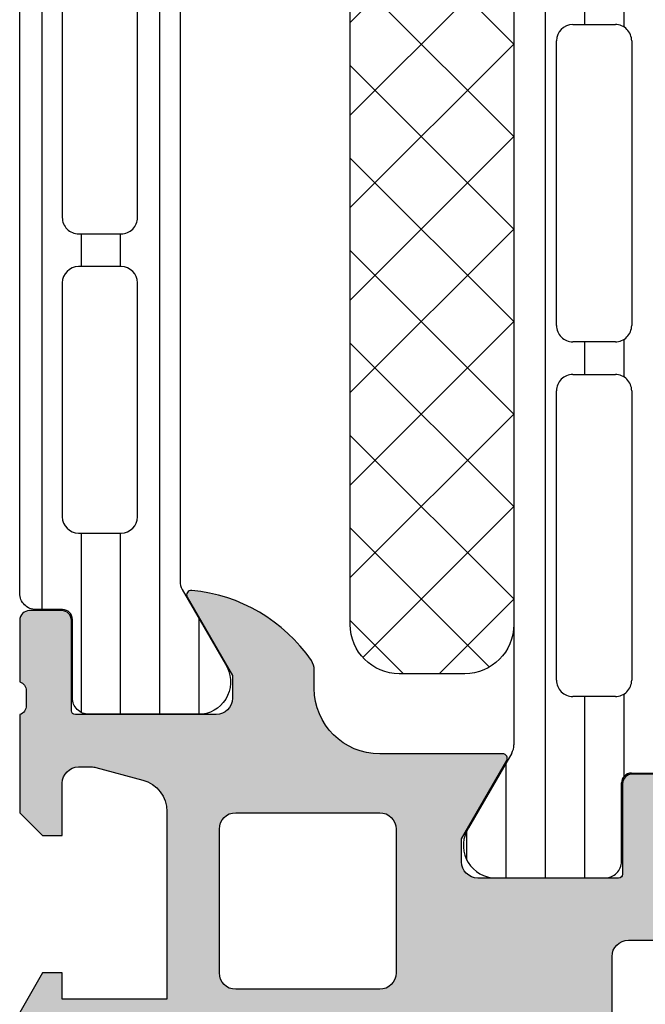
# Model space of a CAD drawing. Header units: millimetres. Extents: x 247761 to 294611, y 172579 to 236863.
# Tile 255 of 256: x 274256 to 274275, y 174636 to 174666. Entities that reach past the tile are written whole.
import ezdxf

# ---------------------------------------------------------------- set-up
doc = ezdxf.new("R2010")
doc.units = ezdxf.units.MM
doc.layers.add('FASÁDA DETAILNÍ', color=4, linetype='Continuous')
doc.layers.add('NOVA', color=240, linetype='Continuous')

# ---------------------------------------------------------------- blocks, each defined once
blk = doc.blocks.new('A$C69D17D4D')
at = {"layer": 'FASÁDA DETAILNÍ'}
h = blk.add_hatch(dxfattribs=at)
h.set_pattern_fill('_USER', color=256, scale=1.2, angle=90, style=0, pattern_type=0)
h.set_pattern_definition([(90, (-388.500120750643, 1273.681939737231), (-1.2, 7.347638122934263e-17), [])])
edge = h.paths.add_edge_path()
edge.add_line((-383.5331089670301, 1277.506049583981), (-382.2146392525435, 1275.222392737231))
edge.add_arc((-383.0558919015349, 1274.681757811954), 0.9999960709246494, -81.81839194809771, 32.72701609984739, ccw=False)
edge.add_line((-382.9135812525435, 1273.691939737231), (-386.3901227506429, 1273.691939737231))
edge.add_arc((-386.390125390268, 1274.19193571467), 0.4999959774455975, 179.9996975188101, 270.00030248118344, ccw=False)
edge.add_line((-386.8901213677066, 1274.191938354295), (-386.8897894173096, 1276.591936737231))
edge.add_arc((-387.1897894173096, 1276.591936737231), 0.3000000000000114, 4.342517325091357e-11, 90)
edge.add_line((-387.1897894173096, 1276.891936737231), (-388.000120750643, 1276.891936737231))
edge.add_arc((-388.0001234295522, 1277.391934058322), 0.4999973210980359, 179.9996930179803, 270.00030698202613, ccw=False)
edge.add_line((-388.500120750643, 1277.391936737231), (-388.500120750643, 1307.474411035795))
edge.add_arc((-388.0001234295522, 1307.474413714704), 0.499997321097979, 89.99969301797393, 180.0003069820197, ccw=False)
edge.add_line((-388.000120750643, 1307.974411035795), (-387.1897894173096, 1307.974411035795))
edge.add_arc((-387.1897894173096, 1308.274411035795), 0.2999999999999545, 270, 360)
edge.add_line((-386.8897894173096, 1308.274411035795), (-386.8901213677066, 1310.674409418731))
edge.add_arc((-386.390125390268, 1310.674412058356), 0.4999959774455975, 89.99969751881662, 180.0003024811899, ccw=False)
edge.add_line((-386.3901227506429, 1311.174408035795), (-382.9135812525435, 1311.174408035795))
edge.add_arc((-383.0558919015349, 1310.184589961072), 0.9999960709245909, -32.72701609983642, 81.81839194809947, ccw=False)
edge.add_line((-382.2146392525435, 1309.643955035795), (-383.5331089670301, 1307.360298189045))
edge.add_arc((-383.1000962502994, 1307.110298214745), 0.5000000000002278, 150.000003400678, 179.9999400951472)
edge.add_line((-383.6000962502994, 1307.110298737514), (-383.6000962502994, 1277.756049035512))
edge.add_arc((-383.1000962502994, 1277.756049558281), 0.5000000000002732, 180.0000599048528, 209.999996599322)
edge = h.paths.add_edge_path(flags=16)
edge.add_line((-384.9001070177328, 1298.082766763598), (-384.9001222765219, 1305.232791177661))
edge.add_arc((-385.4001658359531, 1305.232747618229), 0.500043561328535, 0.004991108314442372, 89.99500889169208)
edge.add_line((-385.4001222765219, 1305.732791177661), (-386.7001310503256, 1305.732791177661))
edge.add_arc((-386.7001034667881, 1305.232778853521), 0.5000123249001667, 90.00316076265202, 179.9985877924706)
edge.add_line((-387.2001157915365, 1305.232791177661), (-387.2001157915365, 1298.082766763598))
edge.add_arc((-386.7000722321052, 1298.082810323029), 0.5000435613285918, 180.0049911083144, 269.9950088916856)
edge.add_line((-386.7001157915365, 1297.582766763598), (-385.4001070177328, 1297.582766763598))
edge.add_arc((-385.4001505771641, 1298.082810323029), 0.5000435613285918, 270.0049911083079, 359.9950088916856)
edge = h.paths.add_edge_path(flags=16)
edge.add_line((-384.9001070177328, 1279.732767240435), (-384.9001070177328, 1286.882793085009))
edge.add_arc((-385.4001505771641, 1286.882749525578), 0.5000435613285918, 0.004991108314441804, 89.99500889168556)
edge.add_line((-385.4001070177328, 1287.382793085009), (-386.7001157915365, 1287.382793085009))
edge.add_arc((-386.7000722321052, 1286.882749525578), 0.5000435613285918, 90.00499110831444, 179.9950088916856)
edge.add_line((-387.2001157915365, 1286.882793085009), (-387.2001157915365, 1279.732767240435))
edge.add_arc((-386.7000722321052, 1279.732810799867), 0.500043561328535, 180.0049911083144, 269.9950088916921)
edge.add_line((-386.7001157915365, 1279.232767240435), (-385.4001070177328, 1279.232767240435))
edge.add_arc((-385.4001505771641, 1279.732810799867), 0.5000435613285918, 270.0049911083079, 359.9950088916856)
edge = h.paths.add_edge_path(flags=16)
edge.add_line((-384.9001070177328, 1288.882793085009), (-384.9001070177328, 1296.082766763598))
edge.add_arc((-385.4000562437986, 1296.082817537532), 0.4999492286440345, 359.9941811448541, 450.0058188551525)
edge.add_line((-385.4001070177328, 1296.582766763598), (-386.7001157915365, 1296.582766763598))
edge.add_arc((-386.7001665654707, 1296.082817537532), 0.4999492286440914, 89.99418114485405, 180.0058188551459)
edge.add_line((-387.2001157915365, 1296.082766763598), (-387.2001157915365, 1288.882793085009))
edge.add_arc((-386.7001665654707, 1288.882742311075), 0.4999492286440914, 179.9941811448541, 270.0058188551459)
edge.add_line((-386.7001157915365, 1288.382793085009), (-385.4001070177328, 1288.382793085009))
edge.add_arc((-385.4000562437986, 1288.882742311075), 0.4999492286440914, 269.9941811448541, 360.005818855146)
h = blk.add_hatch(dxfattribs=at)
h.set_pattern_fill('LINIE', color=256, scale=1.2, angle=90, style=0)
h.set_pattern_definition([(90, (19.28296211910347, -0.6246130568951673), (-1.2, 7.347638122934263e-17), [])])
edge = h.paths.add_edge_path()
edge.add_arc((-369.8093104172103, 1271.592023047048), 0.2999999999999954, 90.00207529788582, 180.0020752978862, ccw=False)
edge.add_line((-369.8093212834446, 1271.892023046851), (-368.9989899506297, 1271.892051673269))
edge.add_arc((-368.999005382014, 1272.392048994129), 0.4999973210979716, 270.0017683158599, 360.0023822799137)
edge.add_line((-368.4990080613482, 1272.392069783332), (-368.4976875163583, 1273.23314202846))
edge.add_arc((-368.2976875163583, 1273.23314202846), 0.1999999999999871, 90.00000000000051, 180.0000000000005, ccw=False)
edge.add_line((-368.2976875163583, 1273.43314202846), (-364.1976875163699, 1273.43314202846))
edge.add_arc((-364.1976875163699, 1273.93314202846), 0.5000000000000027, 269.9999999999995, 359.9999999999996)
edge.add_line((-363.6976875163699, 1273.93314202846), (-363.6976875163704, 1274.763891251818))
edge.add_arc((-364.6976875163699, 1274.763891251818), 0.9999999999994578, 360.0000000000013, 434.9999999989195)
edge.add_line((-364.4388684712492, 1275.729817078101), (-365.1976875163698, 1275.93314202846))
edge.add_line((-365.1976875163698, 1275.93314202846), (-365.1976875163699, 1274.93314202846))
edge.add_line((-365.1976875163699, 1274.93314202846), (-367.4976875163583, 1274.93314202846))
edge.add_arc((-367.4959782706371, 1275.937268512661), 1.004127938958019, 180.2340877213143, 269.9024699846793, ccw=False)
edge.add_line((-368.500097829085, 1275.933166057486), (-368.500097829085, 1278.933044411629))
edge.add_arc((-367.4959784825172, 1278.929016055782), 1.004127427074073, 450.09751797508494, 539.7701403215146, ccw=False)
edge.add_line((-367.4976875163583, 1279.93314202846), (-365.1976875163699, 1279.93314202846))
edge.add_line((-365.1976875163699, 1279.93314202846), (-365.1976875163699, 1278.93314202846))
edge.add_line((-365.1976875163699, 1278.93314202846), (-364.4388684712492, 1279.136466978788))
edge.add_arc((-364.69768751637, 1280.102392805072), 1.000000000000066, 285.0000000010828, 359.9999999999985)
edge.add_line((-363.69768751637, 1280.102392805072), (-363.69768751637, 1280.93314202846))
edge.add_arc((-364.1976875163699, 1280.93314202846), 0.4999999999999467, 360, 450)
edge.add_line((-364.1976875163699, 1281.43314202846), (-368.2976875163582, 1281.43314202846))
edge.add_arc((-368.2959589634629, 1281.637315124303), 0.2041804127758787, 181.1558689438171, 269.5149389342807, ccw=False)
edge.add_line((-368.500097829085, 1281.633196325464), (-368.500120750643, 1307.474563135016))
edge.add_arc((-369.0001180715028, 1307.474547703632), 0.4999973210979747, 360.0017683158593, 450.0023822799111)
edge.add_line((-369.0001388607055, 1307.974545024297), (-369.8104701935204, 1307.974516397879))
edge.add_arc((-369.8104810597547, 1308.274516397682), 0.299999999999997, 180.0020752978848, 270.0020752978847, ccw=False)
edge.add_line((-370.1104810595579, 1308.274505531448), (-370.1102360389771, 1310.674503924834))
edge.add_arc((-370.6102320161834, 1310.674488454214), 0.499995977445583, 360.0017728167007, 450.0023777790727)
edge.add_line((-370.6102527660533, 1311.174484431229), (-374.0867942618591, 1311.174357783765))
edge.add_arc((-373.9444477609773, 1310.184544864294), 0.99999607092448, 458.1836833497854, 572.7290913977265)
edge.add_line((-374.7856808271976, 1309.643879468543), (-373.4671283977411, 1307.360270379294))
edge.add_arc((-373.9001320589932, 1307.1102547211), 0.5000000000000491, 360.00213520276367, 390.00207189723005, ccw=False)
edge.add_line((-373.4001320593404, 1307.110273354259), (-373.3990457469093, 1272.75600459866))
edge.add_arc((-373.8990457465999, 1272.755987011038), 0.5000000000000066, 330.0020786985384, 360.0020153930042, ccw=False)
edge.add_line((-373.4660239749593, 1272.506002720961), (-374.7844109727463, 1270.222298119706))
edge.add_arc((-373.9431387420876, 1269.681693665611), 0.9999960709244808, 507.2750591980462, 621.8204672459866)
edge.add_line((-374.0854135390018, 1268.691870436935), (-370.6088720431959, 1268.691997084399))
edge.add_arc((-370.6088875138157, 1269.191993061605), 0.4999959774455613, 270.0017728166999, 360.0023777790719)
edge.add_line((-370.1088915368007, 1269.192013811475), (-370.1093104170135, 1271.592012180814))
edge = h.paths.add_edge_path(flags=16)
edge.add_line((-370.2995860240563, 1295.783135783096), (-371.599580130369, 1295.783135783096))
edge.add_arc((-371.5995837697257, 1296.283132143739), 0.4999963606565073, 179.9995829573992, 270.0004170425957, ccw=False)
edge.add_line((-372.099580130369, 1296.283135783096), (-372.099580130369, 1305.13312967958))
edge.add_arc((-371.5995837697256, 1305.133133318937), 0.4999963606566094, 89.99958295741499, 180.0004170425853, ccw=False)
edge.add_line((-371.599580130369, 1305.63312967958), (-370.2995860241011, 1305.63312967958))
edge.add_arc((-370.2995694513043, 1305.133129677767), 0.5000000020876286, 360.0000002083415, 450.0018991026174, ccw=False)
edge.add_line((-369.7995694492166, 1305.133129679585), (-369.7995694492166, 1296.283135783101))
edge.add_arc((-370.2995694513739, 1296.283135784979), 0.5000000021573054, 269.99810091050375, 359.99999978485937, ccw=False)
edge = h.paths.add_edge_path(flags=16)
edge.add_arc((-370.299569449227, 1285.583129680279), 0.4999999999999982, 269.9999999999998, 360.000000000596, ccw=False)
edge.add_line((-370.299569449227, 1285.083129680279), (-371.5995801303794, 1285.083129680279))
edge.add_arc((-371.5995801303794, 1285.583129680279), 0.4999999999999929, 179.9999999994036, 269.99999999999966, ccw=False)
edge.add_line((-372.0995801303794, 1285.583129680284), (-372.0995801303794, 1294.2831357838))
edge.add_arc((-371.5995801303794, 1294.283135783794), 0.5000000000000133, 450.0000000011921, 539.9999999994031, ccw=False)
edge.add_line((-371.5995801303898, 1294.783135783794), (-370.2995694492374, 1294.783135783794))
edge.add_arc((-370.299569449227, 1294.283135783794), 0.5000000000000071, 360.00000000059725, 450.0000000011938, ccw=False)
edge.add_line((-369.799569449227, 1294.283135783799), (-369.799569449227, 1285.583129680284))
edge = h.paths.add_edge_path(flags=16)
edge.add_arc((-371.5995837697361, 1283.583133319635), 0.4999963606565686, 89.99958295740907, 180.0004170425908, ccw=False)
edge.add_line((-371.5995801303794, 1284.083129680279), (-370.2995860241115, 1284.083129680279))
edge.add_arc((-370.2995694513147, 1283.583129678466), 0.5000000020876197, 360.00000020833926, 450.0018991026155, ccw=False)
edge.add_line((-369.799569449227, 1283.583129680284), (-369.799569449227, 1274.73312052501))
edge.add_arc((-370.299554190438, 1274.733120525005), 0.4999847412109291, 269.99999999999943, 360.00000000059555, ccw=False)
edge.add_line((-370.299554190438, 1274.233135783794), (-371.5995648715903, 1274.233135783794))
edge.add_arc((-371.5995648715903, 1274.733151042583), 0.5000152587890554, 179.9999999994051, 270.0000000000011, ccw=False)
edge.add_line((-372.0995801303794, 1274.733151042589), (-372.0995801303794, 1283.583129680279))
h = blk.add_hatch(dxfattribs=at)
h.set_pattern_fill('NETZ', color=256, scale=2, angle=-45.00000000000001, style=0)
h.set_pattern_definition([(315, (-373.400855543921, 1289.933016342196), (1.414213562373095, 1.414213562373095), []), (44.99999999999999, (-373.400855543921, 1289.933016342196), (-1.414213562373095, 1.414213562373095), [])])
h.paths.add_polyline_path([(-378.400855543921, 1276.433016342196, 0.4142135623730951), (-376.900855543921, 1274.933016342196), (-374.900855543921, 1274.933016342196, 0.4142135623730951), (-373.400855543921, 1276.433016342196), (-373.400855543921, 1303.433016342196, 0.4142135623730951), (-374.900855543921, 1304.933016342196), (-376.900855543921, 1304.933016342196, 0.4142135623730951), (-378.400855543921, 1303.433016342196)])
h = blk.add_hatch(color=256, dxfattribs=at)
edge = h.paths.add_edge_path()
edge.add_arc((-323.5001882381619, 1256.682007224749), 0.500067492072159, 270.0077324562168, 359.9922675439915)
edge.add_line((-323.0001207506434, 1256.681939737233), (-323.0001207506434, 1260.681939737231))
edge.add_arc((-323.5001882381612, 1260.681872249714), 0.5000674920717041, 0.00773245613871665, 89.9922675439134)
edge.add_line((-323.5001207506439, 1261.181939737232), (-324.8001695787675, 1261.181939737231))
edge.add_arc((-324.8001326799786, 1260.681902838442), 0.5000369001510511, 90.00422797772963, 179.9957720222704)
edge.add_line((-325.3001695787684, 1260.681939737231), (-325.3001695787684, 1260.181939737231))
edge.add_line((-325.3001695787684, 1260.181939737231), (-324.3001695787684, 1260.181939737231))
edge.add_line((-324.3001695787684, 1260.181939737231), (-324.300169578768, 1258.681939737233))
edge.add_arc((-325.3001326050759, 1258.681902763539), 0.9999630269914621, -90.00211851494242, 0.002118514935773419, ccw=False)
edge.add_line((-325.3001695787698, 1257.681939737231), (-329.3001695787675, 1257.681939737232))
edge.add_arc((-329.3000927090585, 1258.682016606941), 1.000076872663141, 180.0044039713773, 269.9955960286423, ccw=False)
edge.add_line((-330.3001695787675, 1258.681939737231), (-330.300169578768, 1260.181939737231))
edge.add_line((-330.300169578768, 1260.181939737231), (-329.3001695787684, 1260.181939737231))
edge.add_line((-329.3001695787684, 1260.181939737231), (-329.3001695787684, 1260.681939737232))
edge.add_arc((-329.8001121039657, 1260.681997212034), 0.4999425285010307, 359.9934131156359, 450.0065868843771)
edge.add_line((-329.8001695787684, 1261.181939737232), (-332.6001573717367, 1261.181939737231))
edge.add_arc((-332.6001573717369, 1260.68193973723), 0.5000000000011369, 89.99999999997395, 179.9999999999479)
edge.add_line((-333.1001573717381, 1260.681939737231), (-333.1001573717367, 1260.481939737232))
edge.add_arc((-332.6001573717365, 1260.481939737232), 0.5000000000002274, 180.0000000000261, 270.000000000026)
edge.add_line((-332.6001573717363, 1259.981939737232), (-332.1001573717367, 1259.981939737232))
edge.add_arc((-332.1001924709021, 1259.481904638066), 0.5000351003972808, 0.0040217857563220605, 89.99597821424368, ccw=False)
edge.add_line((-331.6001573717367, 1259.481939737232), (-331.6001573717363, 1258.681936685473))
edge.add_arc((-332.100173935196, 1258.681953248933), 0.5000165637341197, 270.0018979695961, 359.99810203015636, ccw=False)
edge.add_line((-332.1001573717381, 1258.181936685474), (-363.4001512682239, 1258.181936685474))
edge.add_line((-363.4001512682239, 1258.181936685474), (-369.4386088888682, 1258.61433331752))
edge.add_arc((-369.4001528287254, 1259.613553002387), 0.9999594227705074, 180.0000000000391, 267.7959971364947, ccw=False)
edge.add_line((-370.400112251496, 1259.613553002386), (-370.4001122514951, 1266.282005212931))
edge.add_arc((-369.9001122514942, 1266.282005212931), 0.5000000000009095, 90, 179.9999999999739, ccw=False)
edge.add_line((-369.9001122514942, 1266.782005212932), (-369.0001122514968, 1266.782005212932))
edge.add_arc((-369.0001122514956, 1267.282005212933), 0.5000000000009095, 269.9999999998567, 359.9999999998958)
edge.add_line((-368.5001122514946, 1267.282005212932), (-368.500112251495, 1268.682006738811))
edge.add_arc((-368.421275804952, 1268.949527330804), 0.2788950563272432, 178.8354106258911, 253.5801235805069, ccw=False)
edge.add_line((-368.700113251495, 1268.955195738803), (-368.700113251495, 1269.408789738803))
edge.add_arc((-368.4212451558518, 1269.41445039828), 0.2789255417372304, 106.42459455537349, 181.1628700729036, ccw=False)
edge.add_line((-368.500112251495, 1269.681993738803), (-368.500112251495, 1271.562004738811))
edge.add_arc((-368.8001122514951, 1271.562004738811), 0.3000000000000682, 0, 89.99999999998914)
edge.add_line((-368.800112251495, 1271.862004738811), (-369.7800865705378, 1271.862004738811))
edge.add_arc((-369.7800865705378, 1271.562004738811), 0.3000000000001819, 89.99999999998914, 179.9999999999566)
edge.add_line((-370.0800865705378, 1271.562004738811), (-370.0800865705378, 1268.802006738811))
edge.add_arc((-370.2000865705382, 1268.802006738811), 0.1200000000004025, -90.00000000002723, 0, ccw=False)
edge.add_line((-370.2000865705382, 1268.682006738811), (-374.500112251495, 1268.682006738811))
edge.add_arc((-374.500112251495, 1269.182006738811), 0.5, 180, 270, ccw=False)
edge.add_line((-375.000112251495, 1269.182006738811), (-375.0001122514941, 1269.88200673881))
edge.add_line((-375.0001122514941, 1269.88200673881), (-373.6186167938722, 1272.274827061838))
edge.add_arc((-373.7382320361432, 1272.343886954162), 0.1381197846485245, 330.0000000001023, 450.0000000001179)
edge.add_line((-373.7382320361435, 1272.482006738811), (-377.5001122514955, 1272.48200673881))
edge.add_arc((-377.5001122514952, 1274.48200673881), 1.999999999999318, 179.9999999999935, 269.99999999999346, ccw=False)
edge.add_line((-379.5001122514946, 1274.48200673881), (-379.5001122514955, 1275.050002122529))
edge.add_arc((-380.000112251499, 1275.050002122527), 0.5000000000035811, 1.563306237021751e-10, 34.47907176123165)
edge.add_arc((-383.7096108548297, 1272.502528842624), 4.999999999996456, 34.47907176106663, 84.65077199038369)
edge.add_arc((-383.2619924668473, 1277.343880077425), 0.1381197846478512, 82.29756250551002, 209.9999999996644)
edge.add_line((-383.3816077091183, 1277.274820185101), (-382.000112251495, 1274.881999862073))
edge.add_line((-382.000112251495, 1274.881999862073), (-382.000112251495, 1274.181999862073))
edge.add_arc((-382.500112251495, 1274.181999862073), 0.5, -90, 0, ccw=False)
edge.add_line((-382.500112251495, 1273.681999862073), (-386.800137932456, 1273.681999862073))
edge.add_arc((-386.800137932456, 1273.80199986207), 0.1199999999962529, 180, 269.99999999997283, ccw=False)
edge.add_line((-386.9201379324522, 1273.80199986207), (-386.9201379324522, 1276.56199786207))
edge.add_arc((-387.2201379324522, 1276.561997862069), 0.2999999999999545, 4.342517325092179e-11, 90)
edge.add_line((-387.2201379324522, 1276.86199786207), (-388.200112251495, 1276.86199786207))
edge.add_arc((-388.2001122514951, 1276.561997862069), 0.3000000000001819, 89.99999999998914, 179.9999999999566)
edge.add_line((-388.500112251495, 1276.56199786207), (-388.500112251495, 1274.681986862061))
edge.add_arc((-388.5789793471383, 1274.414443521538), 0.2789255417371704, -1.1628700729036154, 73.57540544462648, ccw=False)
edge.add_line((-388.300111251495, 1274.408782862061), (-388.300111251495, 1273.955188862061))
edge.add_arc((-388.5789486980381, 1273.949520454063), 0.2788950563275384, -73.58012358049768, 1.1645893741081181, ccw=False)
edge.add_line((-388.500112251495, 1273.681999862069), (-388.5001122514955, 1270.681941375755))
edge.add_line((-388.5001122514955, 1270.681941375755), (-387.8000398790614, 1269.981838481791))
edge.add_line((-387.8000398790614, 1269.981838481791), (-387.2000337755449, 1269.98183848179))
edge.add_line((-387.2000337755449, 1269.98183848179), (-387.2000337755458, 1271.581844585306))
edge.add_arc((-386.7000243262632, 1271.581835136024), 0.5000094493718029, 90.00108278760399, 179.9989172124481, ccw=False)
edge.add_line((-386.7000337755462, 1272.081844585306), (-386.3046056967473, 1272.081844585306))
edge.add_arc((-386.3046056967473, 1271.581844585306), 0.5, 74.99999999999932, 90, ccw=False)
edge.add_line((-386.1751961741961, 1272.064807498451), (-384.7413094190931, 1271.680598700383))
edge.add_arc((-385.0001284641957, 1270.714672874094), 1.00000000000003, -2.609112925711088e-11, 74.99999999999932, ccw=False)
edge.add_line((-384.0001284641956, 1270.714672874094), (-384.0001284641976, 1264.981850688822))
edge.add_line((-384.0001284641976, 1264.981850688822), (-387.2000337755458, 1264.981850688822))
edge.add_line((-387.2000337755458, 1264.981850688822), (-387.2000337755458, 1265.781838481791))
edge.add_line((-387.2000337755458, 1265.781838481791), (-387.8000398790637, 1265.781838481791))
edge.add_line((-387.8000398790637, 1265.781838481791), (-388.5000215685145, 1264.569405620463))
edge.add_line((-388.5000215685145, 1264.569405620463), (-388.5000215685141, 1263.481850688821))
edge.add_line((-388.5000215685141, 1263.481850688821), (-373.5001122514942, 1263.481850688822))
edge.add_arc((-373.5001122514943, 1262.981850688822), 0.5000000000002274, 0, 89.99999999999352, ccw=False)
edge.add_line((-373.0001122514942, 1262.981850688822), (-373.0001122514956, 1257.181939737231))
edge.add_arc((-372.0001122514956, 1257.181939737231), 1, 179.999999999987, 270)
edge.add_line((-372.0001122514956, 1256.181939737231), (-323.5001207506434, 1256.181939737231))
edge = h.paths.add_edge_path(flags=16)
edge.add_line((-382.4001284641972, 1265.781838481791), (-382.4001284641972, 1270.18183848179))
edge.add_arc((-381.9001284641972, 1270.18183848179), 0.5, 90, 180, ccw=False)
edge.add_line((-381.9001284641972, 1270.68183848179), (-377.5001284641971, 1270.681838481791))
edge.add_arc((-377.5001284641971, 1270.181838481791), 0.5, 0, 90, ccw=False)
edge.add_line((-377.0001284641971, 1270.181838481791), (-377.0001284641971, 1265.781838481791))
edge.add_arc((-377.5001284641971, 1265.781838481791), 0.5, -90, 0, ccw=False)
edge.add_line((-377.5001284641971, 1265.281838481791), (-381.9001284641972, 1265.281838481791))
edge.add_arc((-381.9001284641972, 1265.781838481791), 0.5, 180, 270, ccw=False)
for p, q in [((-373.4001320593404, 1307.110273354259), (-373.3990457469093, 1272.75600459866)), ((-371.5995801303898, 1294.783135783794), (-370.2995694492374, 1294.783135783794)), ((-372.0995801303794, 1285.583129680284), (-372.0995801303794, 1294.283135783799)), ((-369.799569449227, 1294.283135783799), (-369.799569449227, 1285.583129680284)), ((-370.299569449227, 1285.083129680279), (-371.5995801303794, 1285.083129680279)), ((-371.5995801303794, 1284.083129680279), (-370.2995860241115, 1284.083129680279)), ((-372.0995801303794, 1274.733151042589), (-372.0995801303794, 1283.583129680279)), ((-369.799569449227, 1283.583129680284), (-369.799569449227, 1274.73312052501)), ((-370.299554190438, 1274.233135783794), (-371.5995648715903, 1274.233135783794)), ((-373.4660239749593, 1272.506002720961), (-374.7844109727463, 1270.222298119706)), ((-369.8093212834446, 1271.892023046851), (-368.9989899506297, 1271.892051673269)), ((-370.1088915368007, 1269.192013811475), (-370.1093104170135, 1271.592012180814)), ((-374.0854135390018, 1268.691870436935), (-370.6088720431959, 1268.691997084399))]:
    blk.add_line(p, q, dxfattribs=at)
for points in [[(-383.5331089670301, 1277.506049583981), (-382.2146392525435, 1275.222392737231, -0.5460410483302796), (-382.9135812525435, 1273.691939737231), (-386.3901227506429, 1273.691939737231, -0.414216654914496), (-386.8901213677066, 1274.191938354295), (-386.8897894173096, 1276.591936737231, 0.414213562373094), (-387.1897894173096, 1276.891936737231), (-388.000120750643, 1276.891936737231, -0.414216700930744), (-388.500120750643, 1277.391936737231), (-388.500120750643, 1307.474411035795, -0.414216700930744), (-388.000120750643, 1307.974411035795), (-387.1897894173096, 1307.974411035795, 0.414213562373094), (-386.8897894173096, 1308.274411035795), (-386.8901213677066, 1310.674409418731, -0.4142166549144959), (-386.3901227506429, 1311.174408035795), (-382.9135812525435, 1311.174408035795, -0.5460410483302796), (-382.2146392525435, 1309.643955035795), (-383.5331089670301, 1307.360298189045, 0.1316522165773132), (-383.6000962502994, 1307.110298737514), (-383.6000962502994, 1277.756049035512, 0.1316522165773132)], [(-373.400855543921, 1303.433016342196), (-373.400855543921, 1276.433016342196, -0.414213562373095), (-374.900855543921, 1274.933016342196), (-376.900855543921, 1274.933016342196, -0.414213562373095), (-378.400855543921, 1276.433016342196), (-378.400855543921, 1303.433016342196, -0.414213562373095), (-376.900855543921, 1304.933016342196), (-374.900855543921, 1304.933016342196, -0.414213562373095)], [(-384.9001070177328, 1288.882793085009), (-384.9001070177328, 1296.082766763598, 0.4142730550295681), (-385.4001070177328, 1296.582766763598), (-386.7001157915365, 1296.582766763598, 0.4142730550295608), (-387.2001157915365, 1296.082766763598), (-387.2001157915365, 1288.882793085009, 0.4142730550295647), (-386.7001157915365, 1288.382793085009), (-385.4001070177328, 1288.382793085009, 0.414273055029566)], [(-384.9001070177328, 1279.732767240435), (-384.9001070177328, 1286.882793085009, 0.414162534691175), (-385.4001070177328, 1287.382793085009), (-386.7001157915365, 1287.382793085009, 0.4141625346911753), (-387.2001157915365, 1286.882793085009), (-387.2001157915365, 1279.732767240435, 0.4141625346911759), (-386.7001157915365, 1279.232767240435), (-385.4001070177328, 1279.232767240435, 0.4141625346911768)], [(-382.4001284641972, 1265.781838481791), (-382.4001284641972, 1270.18183848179, -0.4142135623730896), (-381.9001284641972, 1270.68183848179), (-377.5001284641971, 1270.681838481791, -0.4142135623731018), (-377.0001284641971, 1270.181838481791), (-377.0001284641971, 1265.781838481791, -0.4142135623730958), (-377.5001284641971, 1265.281838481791), (-381.9001284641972, 1265.281838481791, -0.4142135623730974)]]:
    blk.add_lwpolyline(points, format="xyb", close=True, dxfattribs=at)
for points in [[(-370.400112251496, 1259.613553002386), (-370.4001122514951, 1266.282005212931, -0.4142135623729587), (-369.9001122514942, 1266.782005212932), (-369.0001122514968, 1266.782005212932, 0.4142135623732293)], [(-368.800112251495, 1271.862004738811), (-369.7800865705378, 1271.862004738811, 0.414213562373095), (-370.0800865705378, 1271.562004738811), (-370.0800865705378, 1268.802006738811, -0.414213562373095), (-370.2000865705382, 1268.682006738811), (-374.500112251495, 1268.682006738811, -0.414213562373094), (-375.000112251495, 1269.182006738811), (-375.0001122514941, 1269.88200673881), (-373.6186167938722, 1272.274827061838, 0.5773502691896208), (-373.7382320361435, 1272.482006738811), (-377.5001122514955, 1272.48200673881, -0.4142135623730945), (-379.5001122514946, 1274.48200673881), (-379.5001122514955, 1275.050002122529, 0.1515887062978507), (-379.5879457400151, 1275.333054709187, 0.2224807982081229), (-383.2434805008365, 1277.480753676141, 0.6230654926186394), (-383.3816077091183, 1277.274820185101), (-382.000112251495, 1274.881999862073), (-382.000112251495, 1274.181999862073, -0.414213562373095), (-382.500112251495, 1273.681999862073), (-386.800137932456, 1273.681999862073, -0.414213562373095), (-386.9201379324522, 1273.80199986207), (-386.9201379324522, 1276.56199786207, 0.414213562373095), (-387.2201379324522, 1276.86199786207), (-388.200112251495, 1276.86199786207, 0.414213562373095), (-388.500112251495, 1276.56199786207), (-388.500112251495, 1274.681986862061, -0.3381811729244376), (-388.300111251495, 1274.408782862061), (-388.300111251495, 1273.955188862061, -0.338212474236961), (-388.500112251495, 1273.681999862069), (-388.5001122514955, 1270.681941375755), (-387.8000398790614, 1269.981838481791), (-387.2000337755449, 1269.98183848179), (-387.2000337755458, 1271.581844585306, -0.4142024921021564), (-386.7000337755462, 1272.081844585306), (-386.3046056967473, 1272.081844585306, -0.06554346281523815), (-386.1751961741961, 1272.064807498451), (-384.7413094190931, 1271.680598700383, -0.339454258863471), (-384.0001284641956, 1270.714672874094), (-384.0001284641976, 1264.981850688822), (-387.2000337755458, 1264.981850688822), (-387.2000337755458, 1265.781838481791), (-387.8000398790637, 1265.781838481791), (-388.5000215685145, 1264.569405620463)]]:
    blk.add_lwpolyline(points, format="xyb", dxfattribs=at)
for centre, radius, start, end in [((-371.5995801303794, 1294.283135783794), 0.5000000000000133, 90.00000000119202, 179.9999999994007), ((-370.299569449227, 1294.283135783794), 0.5000000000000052, 5.9926739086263e-10, 90.00000000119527), ((-371.5995801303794, 1285.583129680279), 0.4999999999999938, 179.9999999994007, 270), ((-370.299569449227, 1285.583129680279), 0.4999999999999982, 270, 5.9926739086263e-10), ((-371.5995837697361, 1283.583133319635), 0.4999963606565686, 89.9995829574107, 180.0004170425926), ((-370.2995694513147, 1283.583129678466), 0.5000000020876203, 2.083366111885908e-07, 90.00189910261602), ((-371.5995648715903, 1274.733151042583), 0.500015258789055, 179.9999999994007, 270), ((-370.299554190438, 1274.733120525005), 0.4999847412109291, 270, 5.9926739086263e-10), ((-373.8990457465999, 1272.755987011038), 0.5000000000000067, 330.0020786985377, 0.002015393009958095), ((-369.8093104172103, 1271.592023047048), 0.2999999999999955, 90.00207529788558, 180.0020752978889), ((-373.9431387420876, 1269.681693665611), 0.999996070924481, 147.2750591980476, 261.8204672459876), ((-370.6088875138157, 1269.191993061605), 0.4999959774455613, 270.0017728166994, 0.002377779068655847)]:
    blk.add_arc(centre, radius, start, end, dxfattribs=at)

msp = doc.modelspace()

# ---------------------------------------------------------------- block references
at = {"layer": 'NOVA', "ltscale": 300}
msp.add_blockref('A$C69D17D4D', (274644.5174331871, 173371.2585875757), dxfattribs=at)

doc.saveas('drawing.dxf')
